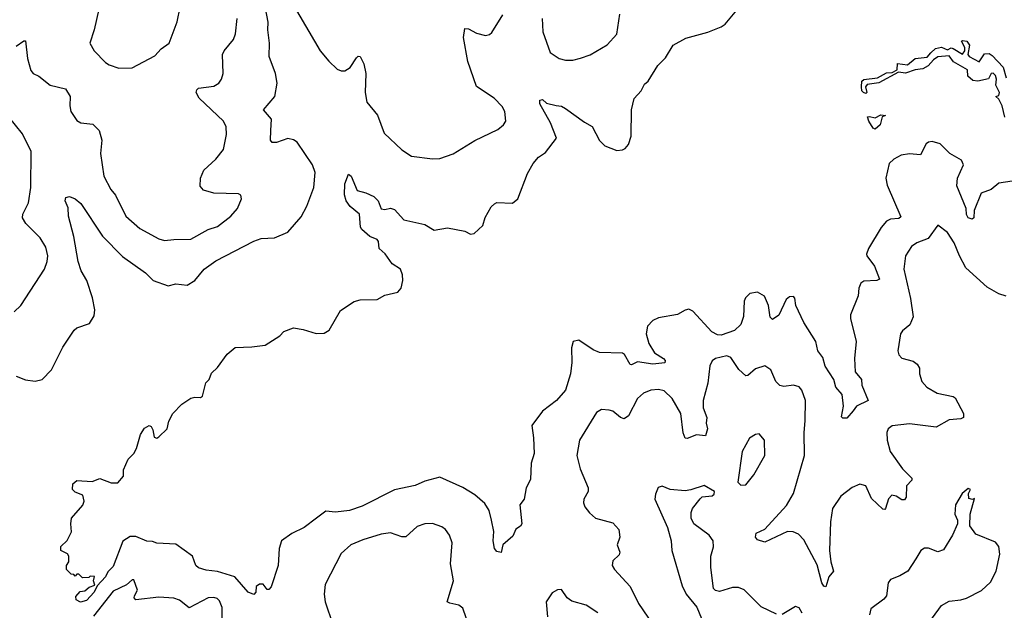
# Model space of a CAD drawing. Extents: x 1892934 to 2008621, y 567149 to 683290.
# Tile 225 of 256: x 1967684 to 1972864, y 653300 to 656409. Entities that reach past the tile are written whole.
import ezdxf

# ---------------------------------------------------------------- set-up
doc = ezdxf.new("R2010")
doc.units = 0

msp = doc.modelspace()

# ---------------------------------------------------------------- linework, layer by layer
at = {"layer": '0CON20XD'}
for points in [[(1967665, 654531.5), (1967715, 654512.9), (1967765, 654505.7), (1967801.2, 654515), (1967850.8, 654565), (1967910, 654685), (1967970, 654775), (1967985, 654786.7), (1968050.7, 654809.3), (1968075, 654850), (1968078.3, 654881.7), (1968066.9, 654945), (1968036.4, 655035), (1968007.3, 655087.3), (1967990.9, 655135), (1967968.2, 655268.2), (1967940.9, 655375), (1967938.1, 655418.1), (1967923.3, 655455), (1967927, 655473), (1967945, 655477.5), (1967975, 655466.2), (1968005, 655442), (1968118.8, 655268.8), (1968225, 655162.9), (1968346.1, 655076.1), (1968386.4, 655036.4), (1968465, 655006.9), (1968505, 655018.1), (1968565, 655010.6), (1968605, 655035.6), (1968654.5, 655095), (1968715, 655140), (1968915, 655243.1), (1968955, 655256.5), (1969025, 655260), (1969095, 655290), (1969165, 655370.8), (1969195, 655427.5), (1969232.1, 655525), (1969239.2, 655605), (1969224.6, 655645), (1969143.8, 655763.8), (1969125, 655777.1), (1969095, 655784.2), (1969035, 655762.9), (1969012.9, 655762.9), (1969002.9, 655775), (1969005.6, 655825.6), (1969008.1, 655885), (1968966.2, 655935), (1969025.8, 656005), (1969038.1, 656075), (1969030, 656125), (1968995.6, 656215.6), (1968998.1, 656285), (1968988.8, 656355), (1968990.3, 656395), (1968962.5, 656545)], [(1972905, 655559.4), (1972835, 655548.9), (1972795, 655515.4), (1972743.3, 655495), (1972705.6, 655405), (1972704.3, 655365.7), (1972695, 655359.4), (1972675, 655366.4), (1972665, 655382.9), (1972663.5, 655415), (1972615, 655533.8), (1972618.1, 655575), (1972648.9, 655645), (1972638.6, 655668.6), (1972578.1, 655705), (1972526.7, 655755), (1972485, 655766.8), (1972465.3, 655764.7), (1972453.1, 655755), (1972422.8, 655697.2), (1972365, 655703.5), (1972321.1, 655695), (1972283.5, 655675), (1972258.8, 655651.2), (1972240.5, 655575), (1972248.3, 655538.3), (1972319.5, 655370.5), (1972308.6, 655361.4), (1972265, 655358.7), (1972245, 655348), (1972216, 655315), (1972149.5, 655205), (1972138.9, 655175), (1972141.5, 655165), (1972180.9, 655110.9), (1972207.4, 655042.6), (1972194.5, 655035.5), (1972125, 655031.9), (1972108.7, 655021.3), (1972098.6, 654995), (1972095.6, 654955), (1972054.3, 654855), (1972054.4, 654835), (1972085.6, 654715), (1972076.8, 654625), (1972079.1, 654555), (1972113.3, 654515), (1972115.6, 654485), (1972148, 654405), (1972086.2, 654373.8), (1972069.5, 654349.5), (1972035, 654312), (1972015, 654311.2), (1972008, 654318), (1972018.5, 654375), (1972011.1, 654435), (1971977.8, 654475), (1971968.2, 654515), (1971922.1, 654585), (1971910, 654630), (1971883.1, 654665), (1971872.1, 654715), (1971808.9, 654815), (1971767.5, 654905), (1971762.5, 654942.5), (1971755, 654951.2), (1971735, 654950.6), (1971715.8, 654935), (1971677.4, 654852.6), (1971645, 654831.4), (1971632.8, 654842.8), (1971623.6, 654905), (1971603.4, 654953.4), (1971565, 654974.4), (1971525, 654967.5), (1971503.5, 654945), (1971495, 654926.7), (1971492.8, 654847.2), (1971478.8, 654805), (1971445, 654773.2), (1971375, 654748.3), (1971355, 654749.8), (1971325, 654766.1), (1971225, 654874.4), (1971205, 654884.4), (1971185, 654880), (1971145, 654857.5), (1971045, 654840), (1971015, 654824.4), (1970987.8, 654795), (1970980.4, 654755), (1970993.6, 654703.6), (1971024.7, 654654.7), (1971072, 654625), (1971079.2, 654615), (1971077.5, 654602.5), (1971014.7, 654595.3), (1970935, 654608.2), (1970902.1, 654592.1), (1970895, 654594.2), (1970866, 654646), (1970855, 654652.9), (1970735, 654657.5), (1970701.7, 654671.7), (1970625, 654722), (1970596, 654714), (1970587.8, 654682.2), (1970589.2, 654605), (1970582.1, 654545), (1970555, 654458.8), (1970507.5, 654405), (1970435, 654347.1), (1970377.9, 654272.1), (1970387.6, 654207.6), (1970390, 654125), (1970374.5, 654075), (1970371.2, 653988.8), (1970348.1, 653945), (1970337.5, 653885), (1970316, 653855), (1970325.8, 653754.2), (1970318.3, 653741.7), (1970293.9, 653726.1), (1970279.3, 653690.7), (1970226.4, 653643.6), (1970216.4, 653603.6), (1970195, 653609.2), (1970182.5, 653625), (1970174.5, 653665.5), (1970178.8, 653715), (1970166.2, 653775), (1970153.3, 653825), (1970131.7, 653861.7), (1970078, 653908), (1970015, 653946), (1969895, 654001.2), (1969815, 653978.6), (1969765, 653955.8), (1969655, 653934), (1969485, 653847.5), (1969418.8, 653825), (1969345, 653816.9), (1969295, 653820.8), (1969244.6, 653785.4), (1969181.2, 653735), (1969115, 653704.2), (1969061.2, 653665), (1969048.8, 653625), (1969044, 653535), (1969007, 653423), (1968995, 653410), (1968985, 653410), (1968965, 653437.5), (1968945, 653437.5), (1968927.5, 653425), (1968926.7, 653395), (1968915, 653383.3), (1968885, 653396), (1968815.9, 653475.9), (1968724.1, 653504.1), (1968665, 653511.2), (1968625, 653523.3), (1968611.2, 653535), (1968592.5, 653585), (1968505, 653647.5), (1968405, 653652.5), (1968381.7, 653661.7), (1968353, 653663), (1968295, 653687.5), (1968265, 653687.5), (1968227, 653663), (1968175, 653530), (1968148.3, 653501.7), (1968135.7, 653475), (1968091.7, 653428.3), (1968075.6, 653395), (1968035, 653352), (1968003, 653343), (1967980, 653355), (1967978.3, 653371.7), (1968001.7, 653398.3), (1968027, 653403), (1968049.3, 653420.7), (1968078.3, 653431.7), (1968072.5, 653455), (1968077.5, 653477.5), (1968055, 653480), (1968047, 653473), (1968015, 653470), (1967995, 653490), (1967985, 653490), (1967975, 653480), (1967968.3, 653488.3), (1967955, 653490), (1967930, 653515), (1967930, 653535), (1967942.5, 653555), (1967942.5, 653585), (1967935, 653597.5), (1967900, 653615), (1967900, 653635), (1967933, 653667), (1967956.4, 653713.6), (1967952.5, 653755), (1967956.7, 653785), (1968016.1, 653853.9), (1968022.5, 653875), (1968016.4, 653906.4), (1967975, 653921.2), (1967961.2, 653935), (1967963.9, 653966.1), (1967985, 653982.5), (1968065, 653977.5), (1968105, 653993.8), (1968165, 653971.2), (1968199.3, 653970.7), (1968230, 654005), (1968230.7, 654039.3), (1968253.8, 654095), (1968284.1, 654125.9), (1968298.3, 654151.7), (1968318.8, 654225), (1968340.7, 654259.3), (1968365, 654272.5), (1968375, 654267.5), (1968385, 654250), (1968390.8, 654210.8), (1968405, 654206.2), (1968415, 654212), (1968460, 654255), (1968468.1, 654295), (1968488.8, 654335), (1968536.7, 654385), (1968585, 654416.2), (1968605, 654422.5), (1968635, 654420), (1968645, 654427.5), (1968662.7, 654497.3), (1968680, 654515), (1968692.8, 654547.2), (1968725, 654578), (1968775, 654648.8), (1968817.3, 654682.7), (1968905, 654686.7), (1968975, 654696.2), (1969053.3, 654745), (1969073, 654767), (1969124.1, 654785.9), (1969175, 654778.6), (1969243.8, 654756.2), (1969285, 654757.8), (1969311.4, 654775), (1969371.8, 654878.2), (1969444.2, 654925.8), (1969475, 654934.8), (1969565, 654936.7), (1969605, 654958), (1969672.5, 654975), (1969690, 654995), (1969698.9, 655035), (1969697.5, 655065), (1969686.9, 655095), (1969644.2, 655124.2), (1969606.6, 655176.6), (1969575.8, 655205), (1969571.7, 655241.7), (1969565, 655251.5), (1969526.8, 655266.8), (1969484.2, 655305), (1969476.9, 655316.9), (1969471.4, 655385), (1969422.5, 655425), (1969400.8, 655455), (1969392.3, 655487.7), (1969394.4, 655545), (1969413.6, 655596.4), (1969428, 655585), (1969459.7, 655509.7), (1969505, 655498), (1969547.6, 655477.6), (1969570, 655455), (1969585, 655413.3), (1969605, 655410), (1969635, 655416.7), (1969655, 655410), (1969705, 655356), (1969815, 655331.2), (1969865, 655301.2), (1969935, 655313.3), (1970025, 655296), (1970055, 655280), (1970075, 655283.3), (1970120, 655325), (1970132.3, 655367.7), (1970165, 655423.3), (1970181.2, 655438.8), (1970195, 655446.2), (1970276.4, 655443.6), (1970304.1, 655465.9), (1970355, 655598.8), (1970385, 655652), (1970414, 655685), (1970450, 655710), (1970508, 655785), (1970477.5, 655865), (1970421.2, 655965), (1970420, 655985), (1970435, 655988), (1970455, 655970), (1970507.3, 655957.3), (1970535, 655952.9), (1970555, 655941.9), (1970655, 655868.8), (1970696.4, 655846.4), (1970735, 655772), (1970762, 655745), (1970825, 655720.5), (1970855, 655723.3), (1970868.7, 655731.3), (1970887.7, 655752.3), (1970901.5, 655795), (1970902.8, 655935), (1970916.4, 655993.6), (1970953.1, 656035), (1970971.2, 656068.8), (1970990, 656085), (1971042.1, 656167.9), (1971082.3, 656207.7), (1971121.2, 656275), (1971188.3, 656311.7), (1971305, 656344), (1971375, 656372), (1971396.2, 656385), (1971465, 656470)], [(1968100, 656465), (1968075.8, 656355), (1968052, 656285), (1968076, 656245), (1968135, 656183.8), (1968155, 656171.2), (1968205, 656153.8), (1968275, 656156.2), (1968395, 656218.8), (1968428, 656255), (1968470, 656285), (1968512.4, 656397.6), (1968528.2, 656475)], [(1969128.3, 656478.3), (1969265.5, 656245), (1969309.8, 656189.8), (1969355, 656149.2), (1969375, 656140), (1969395, 656139.2), (1969423.4, 656156.6), (1969455, 656208), (1969465, 656216.2), (1969475.7, 656215.7), (1969495, 656176.7), (1969505.5, 656125), (1969501.5, 656025), (1969509.4, 655975), (1969566.2, 655906.2), (1969602, 655812), (1969695, 655724.4), (1969745, 655690.8), (1969855, 655675.6), (1969895, 655678.5), (1969965, 655703.3), (1970077.8, 655772.2), (1970199.7, 655830.3), (1970228.8, 655855), (1970241.2, 655875), (1970237.1, 655925), (1970222, 655952), (1970179.5, 655995), (1970088, 656058), (1970041.9, 656188.1), (1970019.1, 656315), (1970025, 656363.3), (1970045, 656361.4), (1970087.9, 656337.9), (1970133.9, 656326.1), (1970155, 656331.2), (1970167.9, 656342.1), (1970225.4, 656434.6)], [(1967665, 656270), (1967705, 656296.7), (1967715, 656297.5), (1967725.6, 656205), (1967741.7, 656141.7), (1967755, 656126.2), (1967785, 656111.2), (1967844.3, 656064.3), (1967925, 656044), (1967949.4, 656005), (1967947.8, 655955), (1967953.5, 655925), (1967985, 655878.6), (1968005, 655866.5), (1968068.9, 655858.9), (1968102.2, 655825), (1968116.7, 655775), (1968109.4, 655705), (1968125.6, 655585), (1968162.9, 655515), (1968187.8, 655485), (1968242.5, 655375), (1968315, 655309.2), (1968415, 655255.7), (1968445, 655245.7), (1968495, 655251.9), (1968585, 655253.1), (1968675.5, 655304.5), (1968725, 655320.6), (1968794.2, 655375), (1968830, 655415), (1968851.2, 655465), (1968846.7, 655485), (1968835, 655492), (1968705.6, 655495.6), (1968651.1, 655511.1), (1968632.7, 655532.7), (1968635.7, 655575), (1968653.4, 655616.6), (1968716.2, 655675), (1968756.2, 655725), (1968772, 655805), (1968769.2, 655845), (1968756, 655875), (1968628.1, 655995), (1968611.4, 656025), (1968615, 656040), (1968625, 656049.2), (1968705, 656059.4), (1968730.8, 656075), (1968745.7, 656095), (1968754.4, 656125.6), (1968750.9, 656225), (1968758.9, 656245), (1968808.6, 656305), (1968819.2, 656335), (1968827.5, 656415)], [(1970432.9, 656415), (1970436.5, 656345), (1970475, 656236.7), (1970522.5, 656205), (1970555, 656196.2), (1970595, 656196.2), (1970635, 656206.2), (1970685, 656223.3), (1970775, 656276.2), (1970825, 656332.5), (1970842.1, 656437.9)], [(1972866.7, 655895), (1972853.3, 655955), (1972835, 655990), (1972820, 656005), (1972835, 656010), (1972840, 656025), (1972820, 656065), (1972823.8, 656095), (1972818, 656115), (1972805, 656127.1), (1972795, 656125.8), (1972781.7, 656098.3), (1972725, 656085.5), (1972698.9, 656088.9), (1972671.9, 656111.9), (1972670, 656145), (1972597, 656187), (1972575, 656218.8), (1972515, 656212.5), (1972491.9, 656198.1), (1972464, 656166), (1972435, 656150), (1972395.7, 656145.7), (1972345, 656126.5), (1972307.7, 656132.3), (1972205, 656075.6), (1972142.1, 656067.9), (1972133.3, 656055), (1972141.2, 656025), (1972135, 656020), (1972122.9, 656025), (1972114.4, 656035), (1972112.9, 656055), (1972114, 656085), (1972125, 656093.8), (1972197.3, 656102.7), (1972245, 656129.5), (1972275, 656130), (1972300, 656145), (1972302.5, 656177.5), (1972355, 656170.9), (1972396.1, 656203.9), (1972459.1, 656210.9), (1972477.8, 656235), (1972502.6, 656257.4), (1972534.4, 656264.4), (1972565, 656250), (1972585, 656260), (1972595, 656256.7), (1972645, 656226.7), (1972657.5, 656245), (1972657, 656263), (1972640, 656295), (1972645, 656300), (1972667.5, 656295), (1972681.2, 656275), (1972672.5, 656225), (1972678.8, 656215), (1972733, 656187), (1972760.9, 656229.1), (1972785, 656230), (1972800.3, 656220.3), (1972858.7, 656158.7), (1972875, 656103.3)], [(1967655, 654870.8), (1967690, 654905), (1967814.2, 655095), (1967828.9, 655135), (1967832.5, 655165), (1967820.5, 655210.5), (1967791.3, 655261.3), (1967715.3, 655335.3), (1967699.1, 655365), (1967700.5, 655385), (1967729.4, 655445), (1967742.1, 655525), (1967743.5, 655715), (1967698.3, 655808.3), (1967625, 655899.5)], [(1972185, 655833.1), (1972175, 655838), (1972151.1, 655875), (1972145, 655896.7), (1972155, 655900), (1972185, 655891.8), (1972215, 655908.6), (1972240, 655905), (1972222.5, 655897.5), (1972211.9, 655855), (1972185, 655833.1)], [(1972875, 654954), (1972835, 654966), (1972775, 655000), (1972662.2, 655102.2), (1972627.8, 655165), (1972601.1, 655235), (1972565, 655288), (1972515, 655326.7), (1972463.2, 655256.8), (1972405, 655233.5), (1972375.7, 655215), (1972345, 655166.2), (1972335.4, 655095), (1972370.9, 654940.9), (1972384.5, 654845), (1972368, 654802), (1972328.8, 654771.2), (1972318, 654755), (1972304, 654665), (1972310, 654645), (1972325, 654626.7), (1972385, 654611.2), (1972406.2, 654595), (1972418, 654575), (1972418, 654545), (1972430, 654505), (1972456, 654475), (1972511.9, 654441.9), (1972595, 654424.4), (1972605, 654417.5), (1972650, 654335), (1972649.2, 654315), (1972635, 654307.8), (1972575, 654301.9), (1972505.4, 654264.6), (1972365, 654280.9), (1972275, 654270), (1972253.8, 654255), (1972246, 654235), (1972247.5, 654195), (1972264.3, 654135), (1972328.9, 654045), (1972378.1, 653995), (1972377.1, 653985), (1972349.4, 653955), (1972347.8, 653895), (1972339.1, 653880.9), (1972325, 653881.5), (1972295, 653900.8), (1972272.5, 653905), (1972255, 653886.7), (1972240, 653835), (1972235, 653830), (1972225, 653832.5), (1972165, 653887.8), (1972135.3, 653955.3), (1972105, 653963.1), (1972063.1, 653946.9), (1972005, 653900.6), (1971959.6, 653835), (1971950.4, 653765), (1971945.3, 653615), (1971951.2, 653555), (1971966.5, 653505), (1971941.4, 653475), (1971925, 653423.8), (1971915, 653426), (1971905, 653443.8), (1971879.5, 653539.5), (1971810.2, 653670.2), (1971781.1, 653701.1), (1971752.8, 653712.8), (1971723.3, 653715), (1971605, 653657.5), (1971565, 653670.8), (1971556, 653685), (1971558.8, 653705), (1971605, 653726.9), (1971718.9, 653851.1), (1971754.5, 653915), (1971813.4, 654115), (1971810.8, 654235), (1971816.4, 654296.4), (1971818.6, 654405), (1971798.9, 654458.9), (1971785, 654475.8), (1971755, 654485.6), (1971705, 654477.8), (1971683, 654483), (1971663.1, 654505), (1971636, 654565), (1971605, 654587.1), (1971555, 654570.8), (1971515, 654535.8), (1971505, 654534.3), (1971468, 654568), (1971425, 654631.2), (1971405, 654638.6), (1971344.3, 654625.7), (1971327, 654613), (1971315, 654587.5), (1971304.4, 654495), (1971280.5, 654405), (1971280, 654365), (1971298.5, 654315), (1971296.2, 654285), (1971302.5, 654255), (1971291.7, 654218.3), (1971245, 654223.5), (1971195, 654204.2), (1971185, 654206.2), (1971174.7, 654234.7), (1971161.8, 654335), (1971116.4, 654415), (1971075, 654454.4), (1971045, 654462.2), (1971005, 654458.2), (1970966.7, 654443.3), (1970934.7, 654415.3), (1970886.4, 654323.6), (1970865, 654306.9), (1970845, 654314.3), (1970805, 654347.5), (1970785, 654354), (1970745, 654356.2), (1970719.1, 654340.9), (1970630, 654195), (1970615.6, 654115), (1970633.1, 654045), (1970675.6, 653945), (1970674.2, 653925), (1970652, 653885), (1970650.8, 653865), (1970658, 653845), (1970682.4, 653812.4), (1970713.8, 653785), (1970805, 653759.4), (1970835.4, 653725.4), (1970840.8, 653685), (1970826.7, 653645), (1970842, 653605), (1970837.9, 653592.1), (1970805, 653560), (1970800.8, 653535), (1970812.5, 653515), (1970895.6, 653425), (1970940, 653335), (1971014.2, 653225)], [(1971478.3, 653958.3), (1971505, 653960), (1971547, 654013), (1971604, 654115), (1971602, 654195), (1971575, 654228.8), (1971554.5, 654225.5), (1971523.8, 654205), (1971485.8, 654135), (1971462.5, 653975), (1971478.3, 653958.3)], [(1971665, 653280), (1971585, 653318.6), (1971495, 653407.5), (1971465, 653419.2), (1971435, 653419.2), (1971365, 653398.8), (1971345, 653403.3), (1971334.3, 653414.3), (1971320, 653525), (1971321.1, 653585), (1971334.2, 653634.2), (1971332.5, 653665), (1971311.2, 653695), (1971231.2, 653755), (1971216.2, 653785), (1971216.2, 653815), (1971223.8, 653835), (1971263.6, 653886.4), (1971275, 653897.5), (1971327, 653903), (1971338.3, 653911.7), (1971340, 653925), (1971285, 653957.5), (1971215, 653933.3), (1971185, 653929.2), (1971105.8, 653935.8), (1971065, 653953.8), (1971043, 653947), (1971028.8, 653911.2), (1971026.2, 653885), (1971092, 653735), (1971112, 653665), (1971115.7, 653615), (1971169.1, 653429.1), (1971190, 653385), (1971246.9, 653316.9), (1971304.2, 653175)], [(1972453.5, 653215), (1972534.7, 653325.3), (1972575, 653348.6), (1972635, 653354.4), (1972665, 653364.3), (1972745, 653404.2), (1972792.2, 653447.8), (1972821.4, 653505), (1972841.2, 653595), (1972836.2, 653635), (1972818.1, 653658.1), (1972715, 653700), (1972682.5, 653745), (1972684.2, 653805), (1972707.5, 653887.5), (1972697.5, 653882.5), (1972677.5, 653887.5), (1972676.7, 653915), (1972686.7, 653935), (1972675, 653940), (1972643.3, 653915), (1972608, 653855), (1972604.3, 653805), (1972618.8, 653775), (1972618.6, 653755), (1972592.5, 653695), (1972545, 653618), (1972515, 653606.9), (1972465, 653627.5), (1972445, 653626.7), (1972425.5, 653614.5), (1972399.4, 653570.6), (1972356.2, 653505), (1972315, 653481.2), (1972265, 653462.5), (1972253.8, 653445), (1972244.2, 653375), (1972231.3, 653358.7), (1972162.4, 653307.6), (1972154.5, 653275.5)], [(1970048.1, 653215), (1970015, 653310.8), (1969995, 653326.5), (1969946.5, 653336.5), (1969932.5, 653345), (1969965.5, 653455), (1969950, 653545), (1969959.2, 653655), (1969945.5, 653695), (1969925, 653724.2), (1969905, 653738.6), (1969855, 653756.7), (1969815, 653755.6), (1969775, 653741.1), (1969715, 653687.1), (1969695, 653686.7), (1969635, 653708.2), (1969585, 653699.6), (1969488.6, 653671.4), (1969426.7, 653645), (1969375, 653598.8), (1969291.4, 653435), (1969285.7, 653385), (1969291.4, 653345), (1969331.4, 653225)], [(1968748.9, 653205), (1968748.8, 653315), (1968735, 653350), (1968721.9, 653361.9), (1968705, 653367.9), (1968675, 653364.6), (1968575, 653313.3), (1968525, 653353.8), (1968495, 653362.7), (1968415, 653369.6), (1968295, 653354.3), (1968286, 653365), (1968287.5, 653375), (1968304.3, 653405), (1968285, 653460), (1968275, 653460), (1968245.4, 653434.6), (1968175, 653400), (1968071.3, 653268.7)], [(1970725, 653287.1), (1970665, 653327.5), (1970588.3, 653348.3), (1970564.2, 653365), (1970535, 653410), (1970512.7, 653407.3), (1970485, 653392), (1970454.5, 653345), (1970460, 653265)], [(1971800.8, 653285), (1971785, 653313.3), (1971765, 653318.8), (1971695, 653278)]]:
    msp.add_lwpolyline(points, dxfattribs=at)

doc.saveas('drawing.dxf')
